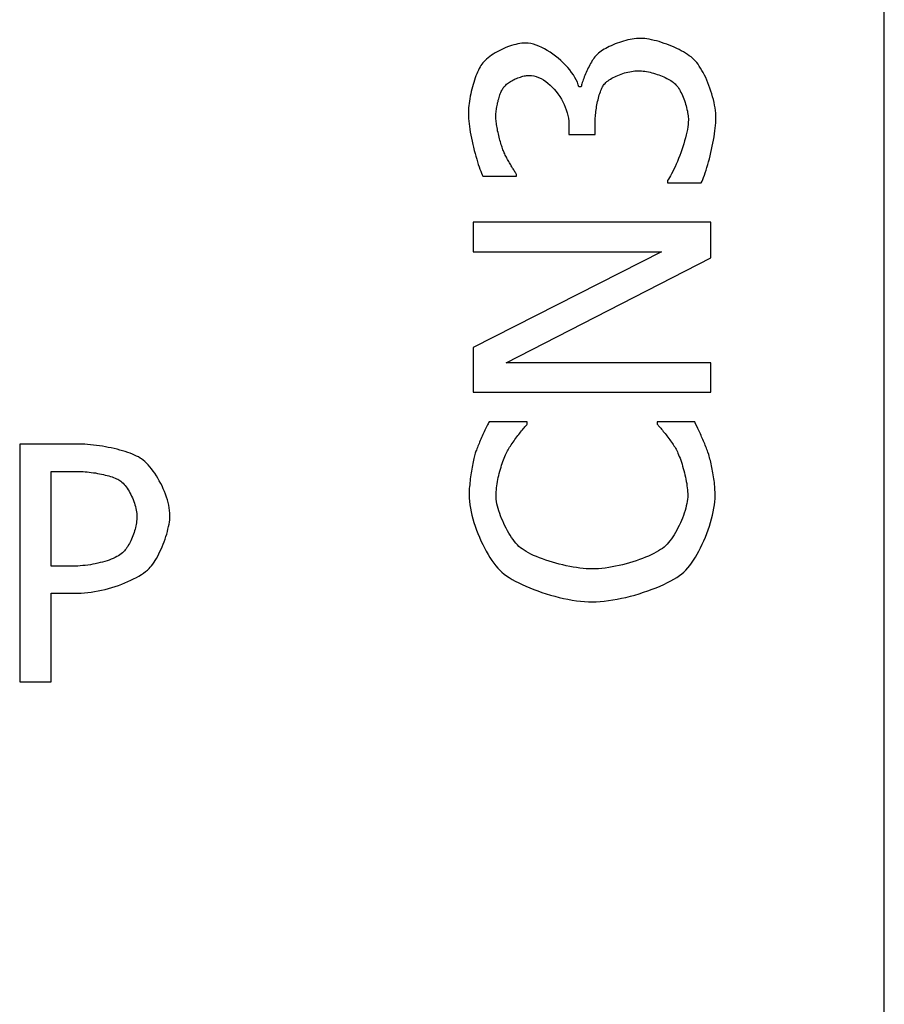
# Model space of a CAD drawing. Header units: millimetres. Extents: x 163 to 2699, y 224 to 730.
# Tile 142 of 168: x 2417 to 2426, y 489 to 500. Entities that reach past the tile are written whole.
import ezdxf

# ---------------------------------------------------------------- set-up
doc = ezdxf.new("R2010")
doc.units = ezdxf.units.MM

msp = doc.modelspace()

# ---------------------------------------------------------------- linework, layer by layer
at = {"color": 7, "linetype": 'Continuous'}
for p, q in [((2426.178, 400.503), (2426.178, 505.153)), ((2422.126, 499.371), (2422.104, 499.361)), ((2422.149, 499.38), (2422.126, 499.371)), ((2422.171, 499.388), (2422.149, 499.38)), ((2422.194, 499.395), (2422.171, 499.388)), ((2422.217, 499.402), (2422.194, 499.395)), ((2422.239, 499.408), (2422.217, 499.402)), ((2422.261, 499.413), (2422.239, 499.408)), ((2422.283, 499.417), (2422.261, 499.413)), ((2422.304, 499.42), (2422.283, 499.417)), ((2422.325, 499.422), (2422.304, 499.42)), ((2422.345, 499.422), (2422.325, 499.422)), ((2422.372, 499.421), (2422.345, 499.422)), ((2422.399, 499.416), (2422.372, 499.421)), ((2422.428, 499.41), (2422.399, 499.416)), ((2422.457, 499.401), (2422.428, 499.41)), ((2422.486, 499.389), (2422.457, 499.401)), ((2422.516, 499.376), (2422.486, 499.389)), ((2422.546, 499.36), (2422.516, 499.376)), ((2423.219, 499.375), (2423.2, 499.365)), ((2423.238, 499.385), (2423.219, 499.375)), ((2423.259, 499.394), (2423.238, 499.385)), ((2423.28, 499.403), (2423.259, 499.394)), ((2423.301, 499.412), (2423.28, 499.403)), ((2423.323, 499.421), (2423.301, 499.412)), ((2423.346, 499.429), (2423.323, 499.421)), ((2423.369, 499.436), (2423.346, 499.429)), ((2423.392, 499.443), (2423.369, 499.436)), ((2423.415, 499.449), (2423.392, 499.443)), ((2423.438, 499.455), (2423.415, 499.449)), ((2423.461, 499.46), (2423.438, 499.455)), ((2423.484, 499.464), (2423.461, 499.46)), ((2423.506, 499.467), (2423.484, 499.464)), ((2423.529, 499.469), (2423.506, 499.467)), ((2423.55, 499.471), (2423.529, 499.469)), ((2423.572, 499.471), (2423.55, 499.471)), ((2423.593, 499.471), (2423.572, 499.471)), ((2423.617, 499.469), (2423.593, 499.471)), ((2423.641, 499.466), (2423.617, 499.469)), ((2423.666, 499.462), (2423.641, 499.466)), ((2423.691, 499.457), (2423.666, 499.462)), ((2423.717, 499.451), (2423.691, 499.457)), ((2423.744, 499.445), (2423.717, 499.451)), ((2423.771, 499.437), (2423.744, 499.445)), ((2423.798, 499.429), (2423.771, 499.437)), ((2423.826, 499.419), (2423.798, 499.429)), ((2423.853, 499.41), (2423.826, 499.419)), ((2423.88, 499.399), (2423.853, 499.41)), ((2423.907, 499.388), (2423.88, 499.399)), ((2423.933, 499.377), (2423.907, 499.388)), ((2423.959, 499.365), (2423.933, 499.377)), ((2421.943, 499.264), (2421.927, 499.251)), ((2421.961, 499.278), (2421.943, 499.264)), ((2421.979, 499.291), (2421.961, 499.278)), ((2421.998, 499.304), (2421.979, 499.291)), ((2422.018, 499.316), (2421.998, 499.304)), ((2422.039, 499.328), (2422.018, 499.316)), ((2422.06, 499.339), (2422.039, 499.328)), ((2422.082, 499.35), (2422.06, 499.339)), ((2422.104, 499.361), (2422.082, 499.35)), ((2422.576, 499.343), (2422.546, 499.36)), ((2422.606, 499.324), (2422.576, 499.343)), ((2422.635, 499.304), (2422.606, 499.324)), ((2422.664, 499.283), (2422.635, 499.304)), ((2422.692, 499.26), (2422.664, 499.283)), ((2423.084, 499.273), (2423.075, 499.26)), ((2423.093, 499.284), (2423.084, 499.273)), ((2423.102, 499.294), (2423.093, 499.284)), ((2423.112, 499.304), (2423.102, 499.294)), ((2423.123, 499.314), (2423.112, 499.304)), ((2423.136, 499.324), (2423.123, 499.314)), ((2423.15, 499.335), (2423.136, 499.324)), ((2423.166, 499.345), (2423.15, 499.335)), ((2423.182, 499.355), (2423.166, 499.345)), ((2423.2, 499.365), (2423.182, 499.355)), ((2423.984, 499.353), (2423.959, 499.365)), ((2424.008, 499.34), (2423.984, 499.353)), ((2424.031, 499.327), (2424.008, 499.34)), ((2424.054, 499.314), (2424.031, 499.327)), ((2424.075, 499.301), (2424.054, 499.314)), ((2424.094, 499.287), (2424.075, 499.301)), ((2424.112, 499.274), (2424.094, 499.287)), ((2424.129, 499.26), (2424.112, 499.274)), ((2421.857, 499.166), (2421.848, 499.149)), ((2421.866, 499.182), (2421.857, 499.166)), ((2421.875, 499.196), (2421.866, 499.182)), ((2421.886, 499.209), (2421.875, 499.196)), ((2421.899, 499.223), (2421.886, 499.209)), ((2421.912, 499.237), (2421.899, 499.223)), ((2421.927, 499.251), (2421.912, 499.237)), ((2422.719, 499.236), (2422.692, 499.26)), ((2422.745, 499.211), (2422.719, 499.236)), ((2422.77, 499.186), (2422.745, 499.211)), ((2422.794, 499.16), (2422.77, 499.186)), ((2422.816, 499.134), (2422.794, 499.16)), ((2423.014, 499.157), (2423.006, 499.141)), ((2423.022, 499.173), (2423.014, 499.157)), ((2423.03, 499.189), (2423.022, 499.173)), ((2423.039, 499.204), (2423.03, 499.189)), ((2423.048, 499.219), (2423.039, 499.204)), ((2423.056, 499.234), (2423.048, 499.219)), ((2423.065, 499.247), (2423.056, 499.234)), ((2423.075, 499.26), (2423.065, 499.247)), ((2424.144, 499.247), (2424.129, 499.26)), ((2424.158, 499.232), (2424.144, 499.247)), ((2424.173, 499.215), (2424.158, 499.232)), ((2424.187, 499.196), (2424.173, 499.215)), ((2424.201, 499.176), (2424.187, 499.196)), ((2424.215, 499.154), (2424.201, 499.176)), ((2421.813, 499.071), (2421.805, 499.049)), ((2421.822, 499.092), (2421.813, 499.071)), ((2421.83, 499.112), (2421.822, 499.092)), ((2421.839, 499.131), (2421.83, 499.112)), ((2421.848, 499.149), (2421.839, 499.131)), ((2422.261, 499.05), (2422.274, 499.055)), ((2422.274, 499.055), (2422.288, 499.059)), ((2422.288, 499.059), (2422.302, 499.064)), ((2422.302, 499.064), (2422.315, 499.067)), ((2422.315, 499.067), (2422.329, 499.07)), ((2422.329, 499.07), (2422.342, 499.073)), ((2422.342, 499.073), (2422.355, 499.075)), ((2422.355, 499.075), (2422.367, 499.076)), ((2422.367, 499.076), (2422.38, 499.076)), ((2422.38, 499.076), (2422.406, 499.075)), ((2422.406, 499.075), (2422.432, 499.07)), ((2422.432, 499.07), (2422.458, 499.063)), ((2422.458, 499.063), (2422.483, 499.054)), ((2422.483, 499.054), (2422.509, 499.042)), ((2422.836, 499.108), (2422.816, 499.134)), ((2422.855, 499.081), (2422.836, 499.108)), ((2422.871, 499.055), (2422.855, 499.081)), ((2422.885, 499.028), (2422.871, 499.055)), ((2422.971, 499.06), (2422.965, 499.044)), ((2422.977, 499.075), (2422.971, 499.06)), ((2422.984, 499.092), (2422.977, 499.075)), ((2422.991, 499.108), (2422.984, 499.092)), ((2422.998, 499.124), (2422.991, 499.108)), ((2423.006, 499.141), (2422.998, 499.124)), ((2423.266, 499.045), (2423.281, 499.053)), ((2423.281, 499.053), (2423.297, 499.061)), ((2423.297, 499.061), (2423.313, 499.069)), ((2423.313, 499.069), (2423.33, 499.076)), ((2423.33, 499.076), (2423.348, 499.083)), ((2423.348, 499.083), (2423.365, 499.09)), ((2423.365, 499.09), (2423.383, 499.096)), ((2423.383, 499.096), (2423.401, 499.102)), ((2423.401, 499.102), (2423.42, 499.107)), ((2423.42, 499.107), (2423.438, 499.112)), ((2423.438, 499.112), (2423.457, 499.116)), ((2423.457, 499.116), (2423.475, 499.119)), ((2423.475, 499.119), (2423.494, 499.122)), ((2423.494, 499.122), (2423.512, 499.124)), ((2423.512, 499.124), (2423.529, 499.125)), ((2423.529, 499.125), (2423.547, 499.125)), ((2423.547, 499.125), (2423.564, 499.125)), ((2423.564, 499.125), (2423.582, 499.124)), ((2423.582, 499.124), (2423.6, 499.122)), ((2423.6, 499.122), (2423.619, 499.12)), ((2423.619, 499.12), (2423.637, 499.117)), ((2423.637, 499.117), (2423.656, 499.113)), ((2423.656, 499.113), (2423.675, 499.109)), ((2423.675, 499.109), (2423.694, 499.104)), ((2423.694, 499.104), (2423.712, 499.099)), ((2423.712, 499.099), (2423.731, 499.094)), ((2423.731, 499.094), (2423.749, 499.087)), ((2423.749, 499.087), (2423.768, 499.081)), ((2423.768, 499.081), (2423.785, 499.074)), ((2423.785, 499.074), (2423.803, 499.067)), ((2423.803, 499.067), (2423.82, 499.06)), ((2423.82, 499.06), (2423.836, 499.052)), ((2423.836, 499.052), (2423.852, 499.044)), ((2424.229, 499.13), (2424.215, 499.154)), ((2424.243, 499.106), (2424.229, 499.13)), ((2424.256, 499.08), (2424.243, 499.106)), ((2424.269, 499.053), (2424.256, 499.08)), ((2424.281, 499.025), (2424.269, 499.053)), ((2421.776, 498.953), (2421.769, 498.928)), ((2421.782, 498.978), (2421.776, 498.953)), ((2421.79, 499.002), (2421.782, 498.978)), ((2421.797, 499.026), (2421.79, 499.002)), ((2421.805, 499.049), (2421.797, 499.026)), ((2422.104, 498.942), (2422.11, 498.95)), ((2422.11, 498.95), (2422.116, 498.958)), ((2422.116, 498.958), (2422.124, 498.965)), ((2422.124, 498.965), (2422.132, 498.973)), ((2422.132, 498.973), (2422.141, 498.981)), ((2422.141, 498.981), (2422.151, 498.988)), ((2422.151, 498.988), (2422.161, 498.996)), ((2422.161, 498.996), (2422.172, 499.004)), ((2422.172, 499.004), (2422.184, 499.011)), ((2422.184, 499.011), (2422.196, 499.018)), ((2422.196, 499.018), (2422.208, 499.025)), ((2422.208, 499.025), (2422.221, 499.032)), ((2422.221, 499.032), (2422.234, 499.038)), ((2422.234, 499.038), (2422.247, 499.044)), ((2422.247, 499.044), (2422.261, 499.05)), ((2422.509, 499.042), (2422.534, 499.028)), ((2422.534, 499.028), (2422.559, 499.011)), ((2422.559, 499.011), (2422.583, 498.993)), ((2422.583, 498.993), (2422.606, 498.973)), ((2422.606, 498.973), (2422.628, 498.951)), ((2422.628, 498.951), (2422.65, 498.928)), ((2422.897, 499.003), (2422.885, 499.028)), ((2422.906, 498.977), (2422.897, 499.003)), ((2422.913, 498.953), (2422.906, 498.977)), ((2422.938, 498.953), (2422.913, 498.953)), ((2422.94, 498.963), (2422.938, 498.953)), ((2422.943, 498.975), (2422.94, 498.963)), ((2422.946, 498.987), (2422.943, 498.975)), ((2422.95, 499), (2422.946, 498.987)), ((2422.955, 499.014), (2422.95, 499)), ((2422.96, 499.029), (2422.955, 499.014)), ((2422.965, 499.044), (2422.96, 499.029)), ((2423.16, 498.941), (2423.166, 498.953)), ((2423.166, 498.953), (2423.172, 498.964)), ((2423.172, 498.964), (2423.178, 498.973)), ((2423.178, 498.973), (2423.185, 498.982)), ((2423.185, 498.982), (2423.194, 498.991)), ((2423.194, 498.991), (2423.203, 499)), ((2423.203, 499), (2423.214, 499.01)), ((2423.214, 499.01), (2423.226, 499.019)), ((2423.226, 499.019), (2423.238, 499.027)), ((2423.238, 499.027), (2423.252, 499.036)), ((2423.252, 499.036), (2423.266, 499.045)), ((2423.852, 499.044), (2423.868, 499.036)), ((2423.868, 499.036), (2423.882, 499.028)), ((2423.882, 499.028), (2423.896, 499.02)), ((2423.896, 499.02), (2423.909, 499.011)), ((2423.909, 499.011), (2423.921, 499.003)), ((2423.921, 499.003), (2423.932, 498.994)), ((2423.932, 498.994), (2423.942, 498.986)), ((2423.942, 498.986), (2423.951, 498.976)), ((2423.951, 498.976), (2423.961, 498.965)), ((2423.961, 498.965), (2423.97, 498.953)), ((2423.97, 498.953), (2423.979, 498.94)), ((2424.293, 498.996), (2424.281, 499.025)), ((2424.304, 498.967), (2424.293, 498.996)), ((2424.315, 498.938), (2424.304, 498.967)), ((2421.752, 498.853), (2421.748, 498.827)), ((2421.757, 498.878), (2421.752, 498.853)), ((2421.763, 498.903), (2421.757, 498.878)), ((2421.769, 498.928), (2421.763, 498.903)), ((2422.06, 498.84), (2422.064, 498.854)), ((2422.064, 498.854), (2422.069, 498.867)), ((2422.069, 498.867), (2422.073, 498.88)), ((2422.073, 498.88), (2422.078, 498.892)), ((2422.078, 498.892), (2422.083, 498.903)), ((2422.083, 498.903), (2422.088, 498.914)), ((2422.088, 498.914), (2422.093, 498.925)), ((2422.093, 498.925), (2422.099, 498.934)), ((2422.099, 498.934), (2422.104, 498.942)), ((2422.65, 498.928), (2422.671, 498.903)), ((2422.671, 498.903), (2422.69, 498.878)), ((2422.69, 498.878), (2422.709, 498.851)), ((2422.709, 498.851), (2422.726, 498.823)), ((2423.122, 498.834), (2423.127, 498.851)), ((2423.127, 498.851), (2423.132, 498.868)), ((2423.132, 498.868), (2423.137, 498.884)), ((2423.137, 498.884), (2423.143, 498.899)), ((2423.143, 498.899), (2423.148, 498.914)), ((2423.148, 498.914), (2423.154, 498.928)), ((2423.154, 498.928), (2423.16, 498.941)), ((2423.979, 498.94), (2423.988, 498.926)), ((2423.988, 498.926), (2423.996, 498.911)), ((2423.996, 498.911), (2424.005, 498.895)), ((2424.005, 498.895), (2424.013, 498.878)), ((2424.013, 498.878), (2424.02, 498.861)), ((2424.02, 498.861), (2424.028, 498.843)), ((2424.028, 498.843), (2424.035, 498.825)), ((2424.325, 498.908), (2424.315, 498.938)), ((2424.335, 498.878), (2424.325, 498.908)), ((2424.343, 498.848), (2424.335, 498.878)), ((2424.351, 498.817), (2424.343, 498.848)), ((2421.737, 498.753), (2421.735, 498.729)), ((2421.74, 498.777), (2421.737, 498.753)), ((2421.743, 498.802), (2421.74, 498.777)), ((2421.748, 498.827), (2421.743, 498.802)), ((2422.034, 498.724), (2422.036, 498.739)), ((2422.036, 498.739), (2422.039, 498.753)), ((2422.039, 498.753), (2422.042, 498.768)), ((2422.042, 498.768), (2422.045, 498.783)), ((2422.045, 498.783), (2422.049, 498.797)), ((2422.049, 498.797), (2422.052, 498.812)), ((2422.052, 498.812), (2422.056, 498.826)), ((2422.056, 498.826), (2422.06, 498.84)), ((2422.726, 498.823), (2422.742, 498.795)), ((2422.742, 498.795), (2422.756, 498.766)), ((2422.756, 498.766), (2422.768, 498.737)), ((2422.768, 498.737), (2422.779, 498.707)), ((2423.1, 498.725), (2423.103, 498.743)), ((2423.103, 498.743), (2423.106, 498.762)), ((2423.106, 498.762), (2423.11, 498.78)), ((2423.11, 498.78), (2423.114, 498.798)), ((2423.114, 498.798), (2423.118, 498.816)), ((2423.118, 498.816), (2423.122, 498.834)), ((2424.035, 498.825), (2424.042, 498.806)), ((2424.042, 498.806), (2424.048, 498.788)), ((2424.048, 498.788), (2424.054, 498.769)), ((2424.054, 498.769), (2424.059, 498.75)), ((2424.059, 498.75), (2424.064, 498.732)), ((2424.358, 498.788), (2424.351, 498.817)), ((2424.364, 498.758), (2424.358, 498.788)), ((2424.369, 498.729), (2424.364, 498.758)), ((2421.733, 498.705), (2421.732, 498.682)), ((2421.732, 498.682), (2421.732, 498.66)), ((2421.732, 498.66), (2421.732, 498.638)), ((2421.732, 498.638), (2421.733, 498.614)), ((2421.735, 498.729), (2421.733, 498.705)), ((2422.026, 498.657), (2422.027, 498.67)), ((2422.026, 498.645), (2422.026, 498.657)), ((2422.026, 498.634), (2422.026, 498.645)), ((2422.026, 498.622), (2422.026, 498.634)), ((2422.027, 498.67), (2422.028, 498.683)), ((2422.028, 498.683), (2422.03, 498.696)), ((2422.03, 498.696), (2422.032, 498.71)), ((2422.032, 498.71), (2422.034, 498.724)), ((2422.779, 498.707), (2422.789, 498.677)), ((2422.789, 498.677), (2422.796, 498.647)), ((2422.796, 498.647), (2422.801, 498.618)), ((2423.088, 498.621), (2423.09, 498.637)), ((2423.09, 498.637), (2423.091, 498.654)), ((2423.091, 498.654), (2423.093, 498.671)), ((2423.093, 498.671), (2423.095, 498.689)), ((2423.095, 498.689), (2423.097, 498.707)), ((2423.097, 498.707), (2423.1, 498.725)), ((2424.064, 498.732), (2424.069, 498.713)), ((2424.069, 498.713), (2424.073, 498.695)), ((2424.073, 498.695), (2424.076, 498.678)), ((2424.076, 498.678), (2424.079, 498.661)), ((2424.079, 498.661), (2424.081, 498.644)), ((2424.081, 498.644), (2424.083, 498.629)), ((2424.373, 498.701), (2424.369, 498.729)), ((2424.376, 498.673), (2424.373, 498.701)), ((2424.378, 498.647), (2424.376, 498.673)), ((2424.378, 498.621), (2424.378, 498.647)), ((2421.733, 498.614), (2421.736, 498.587)), ((2421.736, 498.587), (2421.739, 498.56)), ((2421.739, 498.56), (2421.743, 498.531)), ((2421.743, 498.531), (2421.747, 498.5)), ((2422.027, 498.609), (2422.026, 498.622)), ((2422.028, 498.595), (2422.027, 498.609)), ((2422.029, 498.581), (2422.028, 498.595)), ((2422.031, 498.566), (2422.029, 498.581)), ((2422.033, 498.55), (2422.031, 498.566)), ((2422.036, 498.534), (2422.033, 498.55)), ((2422.039, 498.518), (2422.036, 498.534)), ((2422.801, 498.618), (2422.805, 498.588)), ((2422.805, 498.588), (2422.806, 498.56)), ((2422.806, 498.56), (2422.806, 498.446)), ((2423.088, 498.605), (2423.088, 498.621)), ((2423.088, 498.59), (2423.088, 498.605)), ((2423.088, 498.446), (2423.088, 498.59)), ((2424.078, 498.526), (2424.073, 498.498)), ((2424.081, 498.552), (2424.078, 498.526)), ((2424.083, 498.577), (2424.081, 498.552)), ((2424.083, 498.629), (2424.084, 498.614)), ((2424.084, 498.601), (2424.083, 498.577)), ((2424.084, 498.614), (2424.084, 498.601)), ((2424.371, 498.512), (2424.374, 498.542)), ((2424.374, 498.542), (2424.377, 498.57)), ((2424.377, 498.57), (2424.378, 498.596)), ((2424.378, 498.596), (2424.378, 498.621)), ((2421.747, 498.5), (2421.753, 498.469)), ((2421.753, 498.469), (2421.759, 498.437)), ((2421.759, 498.437), (2421.765, 498.405)), ((2422.042, 498.501), (2422.039, 498.518)), ((2422.045, 498.484), (2422.042, 498.501)), ((2422.049, 498.467), (2422.045, 498.484)), ((2422.053, 498.45), (2422.049, 498.467)), ((2422.057, 498.433), (2422.053, 498.45)), ((2422.061, 498.416), (2422.057, 498.433)), ((2422.806, 498.446), (2423.088, 498.446)), ((2424.06, 498.439), (2424.052, 498.408)), ((2424.067, 498.469), (2424.06, 498.439)), ((2424.073, 498.498), (2424.067, 498.469)), ((2424.358, 498.418), (2424.363, 498.45)), ((2424.363, 498.45), (2424.367, 498.482)), ((2424.367, 498.482), (2424.371, 498.512)), ((2421.765, 498.405), (2421.772, 498.372)), ((2421.772, 498.372), (2421.779, 498.339)), ((2421.779, 498.339), (2421.787, 498.307)), ((2422.065, 498.399), (2422.061, 498.416)), ((2422.07, 498.382), (2422.065, 498.399)), ((2422.074, 498.366), (2422.07, 498.382)), ((2422.079, 498.351), (2422.074, 498.366)), ((2422.083, 498.335), (2422.079, 498.351)), ((2422.088, 498.321), (2422.083, 498.335)), ((2422.092, 498.307), (2422.088, 498.321)), ((2424.034, 498.345), (2424.024, 498.313)), ((2424.044, 498.377), (2424.034, 498.345)), ((2424.052, 498.408), (2424.044, 498.377)), ((2424.332, 498.284), (2424.339, 498.318)), ((2424.339, 498.318), (2424.346, 498.351)), ((2424.346, 498.351), (2424.352, 498.385)), ((2424.352, 498.385), (2424.358, 498.418)), ((2421.787, 498.307), (2421.795, 498.274)), ((2421.795, 498.274), (2421.804, 498.242)), ((2421.804, 498.242), (2421.812, 498.211)), ((2421.812, 498.211), (2421.821, 498.181)), ((2422.097, 498.293), (2422.092, 498.307)), ((2422.102, 498.281), (2422.097, 498.293)), ((2422.106, 498.269), (2422.102, 498.281)), ((2422.111, 498.259), (2422.106, 498.269)), ((2422.115, 498.248), (2422.111, 498.259)), ((2422.121, 498.237), (2422.115, 498.248)), ((2422.126, 498.225), (2422.121, 498.237)), ((2422.132, 498.214), (2422.126, 498.225)), ((2422.138, 498.202), (2422.132, 498.214)), ((2423.991, 498.218), (2423.979, 498.187)), ((2424.002, 498.249), (2423.991, 498.218)), ((2424.013, 498.281), (2424.002, 498.249)), ((2424.024, 498.313), (2424.013, 498.281)), ((2424.308, 498.185), (2424.316, 498.217)), ((2424.316, 498.217), (2424.324, 498.25)), ((2424.324, 498.25), (2424.332, 498.284)), ((2421.821, 498.181), (2421.829, 498.152)), ((2421.829, 498.152), (2421.838, 498.124)), ((2421.838, 498.124), (2421.847, 498.098)), ((2422.145, 498.19), (2422.138, 498.202)), ((2422.151, 498.178), (2422.145, 498.19)), ((2422.158, 498.166), (2422.151, 498.178)), ((2422.164, 498.154), (2422.158, 498.166)), ((2422.171, 498.142), (2422.164, 498.154)), ((2422.178, 498.131), (2422.171, 498.142)), ((2422.185, 498.119), (2422.178, 498.131)), ((2422.191, 498.108), (2422.185, 498.119)), ((2422.198, 498.097), (2422.191, 498.108)), ((2423.954, 498.128), (2423.942, 498.1)), ((2423.966, 498.157), (2423.954, 498.128)), ((2423.979, 498.187), (2423.966, 498.157)), ((2424.282, 498.092), (2424.291, 498.122)), ((2424.291, 498.122), (2424.299, 498.153)), ((2424.299, 498.153), (2424.308, 498.185)), ((2421.847, 498.098), (2421.855, 498.073)), ((2421.855, 498.073), (2421.864, 498.051)), ((2421.864, 498.051), (2421.872, 498.031)), ((2421.872, 498.031), (2421.88, 498.013)), ((2421.88, 498.013), (2421.888, 497.998)), ((2422.204, 498.086), (2422.198, 498.097)), ((2422.211, 498.076), (2422.204, 498.086)), ((2422.217, 498.066), (2422.211, 498.076)), ((2422.223, 498.056), (2422.217, 498.066)), ((2422.228, 498.047), (2422.223, 498.056)), ((2422.234, 498.039), (2422.228, 498.047)), ((2422.239, 498.031), (2422.234, 498.039)), ((2422.244, 498.024), (2422.239, 498.031)), ((2422.248, 498.018), (2422.244, 498.024)), ((2422.248, 497.998), (2422.248, 498.018)), ((2423.894, 498.004), (2423.883, 497.984)), ((2423.905, 498.025), (2423.894, 498.004)), ((2423.917, 498.048), (2423.905, 498.025)), ((2423.929, 498.074), (2423.917, 498.048)), ((2423.942, 498.1), (2423.929, 498.074)), ((2424.247, 497.986), (2424.256, 498.01)), ((2424.256, 498.01), (2424.264, 498.036)), ((2424.264, 498.036), (2424.273, 498.063)), ((2424.273, 498.063), (2424.282, 498.092)), ((2421.888, 497.998), (2422.248, 497.998)), ((2423.872, 497.967), (2423.862, 497.952)), ((2423.862, 497.952), (2423.862, 497.928)), ((2423.862, 497.928), (2424.222, 497.928)), ((2423.883, 497.984), (2423.872, 497.967)), ((2424.222, 497.928), (2424.23, 497.945)), ((2424.23, 497.945), (2424.238, 497.964)), ((2424.238, 497.964), (2424.247, 497.986)), ((2421.785, 497.506), (2421.785, 497.191)), ((2424.325, 497.506), (2421.785, 497.506)), ((2424.325, 497.127), (2424.325, 497.506)), ((2423.796, 497.191), (2421.785, 496.168)), ((2421.785, 497.191), (2423.796, 497.191)), ((2422.135, 496.003), (2424.325, 497.127)), ((2421.785, 496.168), (2421.785, 495.688)), ((2424.325, 496.003), (2422.135, 496.003)), ((2424.325, 495.688), (2424.325, 496.003)), ((2421.785, 495.688), (2424.325, 495.688)), ((2421.954, 495.373), (2421.948, 495.362)), ((2422.361, 495.373), (2421.954, 495.373)), ((2422.361, 495.346), (2422.361, 495.373)), ((2423.749, 495.373), (2423.749, 495.348)), ((2424.152, 495.373), (2423.749, 495.373)), ((2424.157, 495.362), (2424.152, 495.373)), ((2421.901, 495.266), (2421.894, 495.251)), ((2421.908, 495.282), (2421.901, 495.266)), ((2421.915, 495.296), (2421.908, 495.282)), ((2421.922, 495.311), (2421.915, 495.296)), ((2421.929, 495.325), (2421.922, 495.311)), ((2421.935, 495.338), (2421.929, 495.325)), ((2421.942, 495.35), (2421.935, 495.338)), ((2421.948, 495.362), (2421.942, 495.35)), ((2422.281, 495.25), (2422.291, 495.263)), ((2422.291, 495.263), (2422.3, 495.275)), ((2422.3, 495.275), (2422.31, 495.286)), ((2422.31, 495.286), (2422.319, 495.297)), ((2422.319, 495.297), (2422.327, 495.307)), ((2422.327, 495.307), (2422.335, 495.317)), ((2422.335, 495.317), (2422.343, 495.325)), ((2422.343, 495.325), (2422.349, 495.333)), ((2422.349, 495.333), (2422.356, 495.34)), ((2422.356, 495.34), (2422.361, 495.346)), ((2423.749, 495.348), (2423.754, 495.343)), ((2423.754, 495.343), (2423.76, 495.337)), ((2423.76, 495.337), (2423.766, 495.329)), ((2423.766, 495.329), (2423.773, 495.321)), ((2423.773, 495.321), (2423.781, 495.312)), ((2423.781, 495.312), (2423.789, 495.303)), ((2423.789, 495.303), (2423.798, 495.293)), ((2423.798, 495.293), (2423.807, 495.282)), ((2423.807, 495.282), (2423.816, 495.27)), ((2423.816, 495.27), (2423.826, 495.259)), ((2424.186, 495.3), (2424.157, 495.362)), ((2424.199, 495.271), (2424.186, 495.3)), ((2424.206, 495.257), (2424.199, 495.271)), ((2421.852, 495.156), (2421.846, 495.141)), ((2421.859, 495.172), (2421.852, 495.156)), ((2421.866, 495.188), (2421.859, 495.172)), ((2421.873, 495.204), (2421.866, 495.188)), ((2421.88, 495.22), (2421.873, 495.204)), ((2421.887, 495.235), (2421.88, 495.22)), ((2421.894, 495.251), (2421.887, 495.235)), ((2422.21, 495.155), (2422.22, 495.169)), ((2422.22, 495.169), (2422.23, 495.183)), ((2422.23, 495.183), (2422.24, 495.197)), ((2422.24, 495.197), (2422.25, 495.211)), ((2422.25, 495.211), (2422.261, 495.224)), ((2422.261, 495.224), (2422.271, 495.237)), ((2422.271, 495.237), (2422.281, 495.25)), ((2423.826, 495.259), (2423.835, 495.246)), ((2423.835, 495.246), (2423.845, 495.234)), ((2423.845, 495.234), (2423.855, 495.221)), ((2423.855, 495.221), (2423.865, 495.208)), ((2423.865, 495.208), (2423.875, 495.195)), ((2423.875, 495.195), (2423.884, 495.181)), ((2423.884, 495.181), (2423.894, 495.168)), ((2423.894, 495.168), (2423.903, 495.155)), ((2424.213, 495.242), (2424.206, 495.257)), ((2424.22, 495.227), (2424.213, 495.242)), ((2424.226, 495.212), (2424.22, 495.227)), ((2424.233, 495.197), (2424.226, 495.212)), ((2424.24, 495.182), (2424.233, 495.197)), ((2424.246, 495.166), (2424.24, 495.182)), ((2424.253, 495.151), (2424.246, 495.166)), ((2416.936, 495.133), (2416.936, 492.593)), ((2417.574, 495.133), (2416.936, 495.133)), ((2417.603, 495.133), (2417.574, 495.133)), ((2417.632, 495.132), (2417.603, 495.133)), ((2417.662, 495.13), (2417.632, 495.132)), ((2417.693, 495.127), (2417.662, 495.13)), ((2417.724, 495.124), (2417.693, 495.127)), ((2417.756, 495.12), (2417.724, 495.124)), ((2417.788, 495.116), (2417.756, 495.12)), ((2417.82, 495.111), (2417.788, 495.116)), ((2417.852, 495.105), (2417.82, 495.111)), ((2417.883, 495.099), (2417.852, 495.105)), ((2417.915, 495.093), (2417.883, 495.099)), ((2417.946, 495.086), (2417.915, 495.093)), ((2417.976, 495.078), (2417.946, 495.086)), ((2418.006, 495.07), (2417.976, 495.078)), ((2418.035, 495.062), (2418.006, 495.07)), ((2418.063, 495.053), (2418.035, 495.062)), ((2418.09, 495.045), (2418.063, 495.053)), ((2421.813, 495.058), (2421.809, 495.046)), ((2421.818, 495.07), (2421.813, 495.058)), ((2421.823, 495.083), (2421.818, 495.07)), ((2421.828, 495.097), (2421.823, 495.083)), ((2421.834, 495.111), (2421.828, 495.097)), ((2421.839, 495.126), (2421.834, 495.111)), ((2421.846, 495.141), (2421.839, 495.126)), ((2422.142, 495.048), (2422.149, 495.06)), ((2422.149, 495.06), (2422.156, 495.073)), ((2422.156, 495.073), (2422.164, 495.086)), ((2422.164, 495.086), (2422.173, 495.1)), ((2422.173, 495.1), (2422.181, 495.113)), ((2422.181, 495.113), (2422.191, 495.127)), ((2422.191, 495.127), (2422.2, 495.141)), ((2422.2, 495.141), (2422.21, 495.155)), ((2423.903, 495.155), (2423.913, 495.141)), ((2423.913, 495.141), (2423.921, 495.128)), ((2423.921, 495.128), (2423.93, 495.115)), ((2423.93, 495.115), (2423.938, 495.103)), ((2423.938, 495.103), (2423.945, 495.091)), ((2423.945, 495.091), (2423.952, 495.079)), ((2423.952, 495.079), (2423.959, 495.066)), ((2423.959, 495.066), (2423.966, 495.052)), ((2423.966, 495.052), (2423.973, 495.036)), ((2424.259, 495.136), (2424.253, 495.151)), ((2424.265, 495.121), (2424.259, 495.136)), ((2424.271, 495.106), (2424.265, 495.121)), ((2424.277, 495.091), (2424.271, 495.106)), ((2424.282, 495.077), (2424.277, 495.091)), ((2424.287, 495.063), (2424.282, 495.077)), ((2424.292, 495.049), (2424.287, 495.063)), ((2418.115, 495.035), (2418.09, 495.045)), ((2418.14, 495.026), (2418.115, 495.035)), ((2418.163, 495.016), (2418.14, 495.026)), ((2418.184, 495.006), (2418.163, 495.016)), ((2418.204, 494.996), (2418.184, 495.006)), ((2418.222, 494.985), (2418.204, 494.996)), ((2418.239, 494.975), (2418.222, 494.985)), ((2418.256, 494.962), (2418.239, 494.975)), ((2418.274, 494.947), (2418.256, 494.962)), ((2418.292, 494.93), (2418.274, 494.947)), ((2421.787, 494.962), (2421.783, 494.944)), ((2421.791, 494.979), (2421.787, 494.962)), ((2421.794, 494.994), (2421.791, 494.979)), ((2421.798, 495.009), (2421.794, 494.994)), ((2421.802, 495.023), (2421.798, 495.009)), ((2421.805, 495.036), (2421.802, 495.023)), ((2421.809, 495.046), (2421.805, 495.036)), ((2422.094, 494.928), (2422.101, 494.947)), ((2422.101, 494.947), (2422.108, 494.966)), ((2422.108, 494.966), (2422.115, 494.985)), ((2422.115, 494.985), (2422.122, 495.002)), ((2422.122, 495.002), (2422.129, 495.018)), ((2422.129, 495.018), (2422.136, 495.034)), ((2422.136, 495.034), (2422.142, 495.048)), ((2423.973, 495.036), (2423.98, 495.019)), ((2423.98, 495.019), (2423.987, 495.001)), ((2423.987, 495.001), (2423.995, 494.982)), ((2423.995, 494.982), (2424.002, 494.962)), ((2424.002, 494.962), (2424.009, 494.941)), ((2424.301, 495.021), (2424.292, 495.049)), ((2424.305, 495.006), (2424.301, 495.021)), ((2424.31, 494.99), (2424.305, 495.006)), ((2424.314, 494.974), (2424.31, 494.99)), ((2424.319, 494.957), (2424.314, 494.974)), ((2424.323, 494.939), (2424.319, 494.957)), ((2417.273, 493.828), (2417.273, 494.841)), ((2417.273, 494.841), (2417.553, 494.841)), ((2417.553, 494.841), (2417.573, 494.841)), ((2417.573, 494.841), (2417.594, 494.84)), ((2417.594, 494.84), (2417.615, 494.839)), ((2418.31, 494.911), (2418.292, 494.93)), ((2418.328, 494.891), (2418.31, 494.911)), ((2418.346, 494.869), (2418.328, 494.891)), ((2418.363, 494.846), (2418.346, 494.869)), ((2418.38, 494.822), (2418.363, 494.846)), ((2421.765, 494.846), (2421.762, 494.825)), ((2421.768, 494.866), (2421.765, 494.846)), ((2421.772, 494.886), (2421.768, 494.866)), ((2421.776, 494.906), (2421.772, 494.886)), ((2421.779, 494.925), (2421.776, 494.906)), ((2421.783, 494.944), (2421.779, 494.925)), ((2422.063, 494.821), (2422.068, 494.843)), ((2422.068, 494.843), (2422.074, 494.865)), ((2422.074, 494.865), (2422.081, 494.886)), ((2422.081, 494.886), (2422.087, 494.907)), ((2422.087, 494.907), (2422.094, 494.928)), ((2424.009, 494.941), (2424.016, 494.919)), ((2424.016, 494.919), (2424.022, 494.897)), ((2424.022, 494.897), (2424.029, 494.874)), ((2424.029, 494.874), (2424.035, 494.851)), ((2424.035, 494.851), (2424.041, 494.828)), ((2424.328, 494.921), (2424.323, 494.939)), ((2424.332, 494.903), (2424.328, 494.921)), ((2424.336, 494.884), (2424.332, 494.903)), ((2424.34, 494.864), (2424.336, 494.884)), ((2424.343, 494.845), (2424.34, 494.864)), ((2424.347, 494.825), (2424.343, 494.845)), ((2417.615, 494.839), (2417.636, 494.838)), ((2417.636, 494.838), (2417.658, 494.836)), ((2417.658, 494.836), (2417.68, 494.833)), ((2417.68, 494.833), (2417.701, 494.831)), ((2417.701, 494.831), (2417.723, 494.828)), ((2417.723, 494.828), (2417.745, 494.825)), ((2417.745, 494.825), (2417.767, 494.821)), ((2417.767, 494.821), (2417.788, 494.817)), ((2417.788, 494.817), (2417.809, 494.813)), ((2417.809, 494.813), (2417.83, 494.808)), ((2417.83, 494.808), (2417.85, 494.803)), ((2417.85, 494.803), (2417.869, 494.798)), ((2417.869, 494.798), (2417.888, 494.793)), ((2417.888, 494.793), (2417.906, 494.788)), ((2417.906, 494.788), (2417.924, 494.782)), ((2417.924, 494.782), (2417.94, 494.776)), ((2417.94, 494.776), (2417.956, 494.77)), ((2417.956, 494.77), (2417.97, 494.764)), ((2417.97, 494.764), (2417.983, 494.757)), ((2417.983, 494.757), (2417.995, 494.751)), ((2417.995, 494.751), (2418.006, 494.744)), ((2418.006, 494.744), (2418.018, 494.736)), ((2418.018, 494.736), (2418.029, 494.726)), ((2418.397, 494.796), (2418.38, 494.822)), ((2418.413, 494.77), (2418.397, 494.796)), ((2418.428, 494.742), (2418.413, 494.77)), ((2418.443, 494.714), (2418.428, 494.742)), ((2421.75, 494.74), (2421.748, 494.72)), ((2421.753, 494.761), (2421.75, 494.74)), ((2421.756, 494.782), (2421.753, 494.761)), ((2421.759, 494.804), (2421.756, 494.782)), ((2421.762, 494.825), (2421.759, 494.804)), ((2422.043, 494.732), (2422.047, 494.754)), ((2422.047, 494.754), (2422.052, 494.776)), ((2422.052, 494.776), (2422.057, 494.799)), ((2422.057, 494.799), (2422.063, 494.821)), ((2424.041, 494.828), (2424.047, 494.805)), ((2424.047, 494.805), (2424.052, 494.781)), ((2424.052, 494.781), (2424.057, 494.758)), ((2424.057, 494.758), (2424.062, 494.735)), ((2424.062, 494.735), (2424.066, 494.712)), ((2424.35, 494.804), (2424.347, 494.825)), ((2424.354, 494.784), (2424.35, 494.804)), ((2424.356, 494.764), (2424.354, 494.784)), ((2424.359, 494.743), (2424.356, 494.764)), ((2424.362, 494.723), (2424.359, 494.743)), ((2418.029, 494.726), (2418.04, 494.715)), ((2418.04, 494.715), (2418.052, 494.703)), ((2418.052, 494.703), (2418.063, 494.69)), ((2418.063, 494.69), (2418.074, 494.676)), ((2418.074, 494.676), (2418.084, 494.661)), ((2418.084, 494.661), (2418.095, 494.646)), ((2418.095, 494.646), (2418.105, 494.629)), ((2418.105, 494.629), (2418.114, 494.613)), ((2418.457, 494.686), (2418.443, 494.714)), ((2418.471, 494.657), (2418.457, 494.686)), ((2418.483, 494.627), (2418.471, 494.657)), ((2421.741, 494.641), (2421.74, 494.623)), ((2421.742, 494.66), (2421.741, 494.641)), ((2421.744, 494.679), (2421.742, 494.66)), ((2421.746, 494.699), (2421.744, 494.679)), ((2421.748, 494.72), (2421.746, 494.699)), ((2422.029, 494.625), (2422.031, 494.646)), ((2422.031, 494.646), (2422.033, 494.667)), ((2422.033, 494.667), (2422.036, 494.688)), ((2422.036, 494.688), (2422.039, 494.71)), ((2422.039, 494.71), (2422.043, 494.732)), ((2424.066, 494.712), (2424.069, 494.689)), ((2424.069, 494.689), (2424.072, 494.667)), ((2424.072, 494.667), (2424.075, 494.646)), ((2424.075, 494.646), (2424.076, 494.625)), ((2424.364, 494.702), (2424.362, 494.723)), ((2424.366, 494.682), (2424.364, 494.702)), ((2424.367, 494.661), (2424.366, 494.682)), ((2424.368, 494.641), (2424.367, 494.661)), ((2424.37, 494.622), (2424.368, 494.641)), ((2418.114, 494.613), (2418.124, 494.595)), ((2418.124, 494.595), (2418.132, 494.577)), ((2418.132, 494.577), (2418.141, 494.559)), ((2418.141, 494.559), (2418.148, 494.54)), ((2418.148, 494.54), (2418.156, 494.521)), ((2418.494, 494.598), (2418.483, 494.627)), ((2418.505, 494.568), (2418.494, 494.598)), ((2418.514, 494.538), (2418.505, 494.568)), ((2418.522, 494.509), (2418.514, 494.538)), ((2421.74, 494.623), (2421.74, 494.605)), ((2421.74, 494.605), (2421.74, 494.589)), ((2421.74, 494.589), (2421.741, 494.556)), ((2421.741, 494.556), (2421.743, 494.522)), ((2422.028, 494.606), (2422.029, 494.625)), ((2422.028, 494.587), (2422.028, 494.606)), ((2422.028, 494.566), (2422.028, 494.587)), ((2422.03, 494.544), (2422.028, 494.566)), ((2422.034, 494.521), (2422.03, 494.544)), ((2424.075, 494.544), (2424.072, 494.521)), ((2424.077, 494.566), (2424.075, 494.544)), ((2424.076, 494.625), (2424.078, 494.606)), ((2424.078, 494.587), (2424.077, 494.566)), ((2424.078, 494.606), (2424.078, 494.587)), ((2424.367, 494.518), (2424.369, 494.551)), ((2424.369, 494.551), (2424.37, 494.583)), ((2424.37, 494.602), (2424.37, 494.622)), ((2424.37, 494.583), (2424.37, 494.602)), ((2418.156, 494.521), (2418.162, 494.503)), ((2418.162, 494.503), (2418.168, 494.484)), ((2418.168, 494.484), (2418.174, 494.465)), ((2418.174, 494.465), (2418.178, 494.446)), ((2418.178, 494.446), (2418.182, 494.427)), ((2418.182, 494.427), (2418.185, 494.409)), ((2418.529, 494.48), (2418.522, 494.509)), ((2418.534, 494.451), (2418.529, 494.48)), ((2418.538, 494.422), (2418.534, 494.451)), ((2418.54, 494.395), (2418.538, 494.422)), ((2421.743, 494.522), (2421.748, 494.486)), ((2421.748, 494.486), (2421.754, 494.449)), ((2421.754, 494.449), (2421.761, 494.411)), ((2422.038, 494.496), (2422.034, 494.521)), ((2422.044, 494.471), (2422.038, 494.496)), ((2422.051, 494.446), (2422.044, 494.471)), ((2422.058, 494.42), (2422.051, 494.446)), ((2422.067, 494.393), (2422.058, 494.42)), ((2424.049, 494.422), (2424.04, 494.396)), ((2424.056, 494.448), (2424.049, 494.422)), ((2424.062, 494.473), (2424.056, 494.448)), ((2424.068, 494.498), (2424.062, 494.473)), ((2424.072, 494.521), (2424.068, 494.498)), ((2424.35, 494.41), (2424.357, 494.447)), ((2424.357, 494.447), (2424.363, 494.483)), ((2424.363, 494.483), (2424.367, 494.518)), ((2418.185, 494.409), (2418.187, 494.391)), ((2418.188, 494.326), (2418.186, 494.309)), ((2418.187, 494.391), (2418.189, 494.374)), ((2418.189, 494.342), (2418.188, 494.326)), ((2418.189, 494.374), (2418.189, 494.357)), ((2418.189, 494.357), (2418.189, 494.342)), ((2418.536, 494.3), (2418.539, 494.324)), ((2418.539, 494.324), (2418.541, 494.346)), ((2418.541, 494.368), (2418.54, 494.395)), ((2418.541, 494.346), (2418.541, 494.368)), ((2421.761, 494.411), (2421.77, 494.373)), ((2421.77, 494.373), (2421.781, 494.334)), ((2421.781, 494.334), (2421.792, 494.294)), ((2422.077, 494.366), (2422.067, 494.393)), ((2422.087, 494.339), (2422.077, 494.366)), ((2422.099, 494.313), (2422.087, 494.339)), ((2424.01, 494.316), (2423.998, 494.29)), ((2424.021, 494.343), (2424.01, 494.316)), ((2424.031, 494.369), (2424.021, 494.343)), ((2424.04, 494.396), (2424.031, 494.369)), ((2424.321, 494.295), (2424.332, 494.334)), ((2424.332, 494.334), (2424.342, 494.372)), ((2424.342, 494.372), (2424.35, 494.41)), ((2418.169, 494.223), (2418.164, 494.205)), ((2418.173, 494.24), (2418.169, 494.223)), ((2418.177, 494.258), (2418.173, 494.24)), ((2418.181, 494.275), (2418.177, 494.258)), ((2418.184, 494.293), (2418.181, 494.275)), ((2418.186, 494.309), (2418.184, 494.293)), ((2418.514, 494.198), (2418.521, 494.225)), ((2418.521, 494.225), (2418.527, 494.251)), ((2418.527, 494.251), (2418.532, 494.276)), ((2418.532, 494.276), (2418.536, 494.3)), ((2421.792, 494.294), (2421.805, 494.255)), ((2421.805, 494.255), (2421.819, 494.215)), ((2421.819, 494.215), (2421.834, 494.176)), ((2422.111, 494.286), (2422.099, 494.313)), ((2422.123, 494.259), (2422.111, 494.286)), ((2422.137, 494.233), (2422.123, 494.259)), ((2422.15, 494.208), (2422.137, 494.233)), ((2422.165, 494.183), (2422.15, 494.208)), ((2423.96, 494.213), (2423.946, 494.189)), ((2423.973, 494.238), (2423.96, 494.213)), ((2423.986, 494.264), (2423.973, 494.238)), ((2423.998, 494.29), (2423.986, 494.264)), ((2424.281, 494.177), (2424.295, 494.217)), ((2424.295, 494.217), (2424.309, 494.256)), ((2424.309, 494.256), (2424.321, 494.295)), ((2418.132, 494.118), (2418.124, 494.101)), ((2418.139, 494.135), (2418.132, 494.118)), ((2418.146, 494.152), (2418.139, 494.135)), ((2418.152, 494.17), (2418.146, 494.152)), ((2418.158, 494.187), (2418.152, 494.17)), ((2418.164, 494.205), (2418.158, 494.187)), ((2418.48, 494.09), (2418.489, 494.117)), ((2418.489, 494.117), (2418.499, 494.144)), ((2418.499, 494.144), (2418.507, 494.171)), ((2418.507, 494.171), (2418.514, 494.198)), ((2421.834, 494.176), (2421.85, 494.137)), ((2421.85, 494.137), (2421.867, 494.098)), ((2422.179, 494.159), (2422.165, 494.183)), ((2422.194, 494.136), (2422.179, 494.159)), ((2422.21, 494.114), (2422.194, 494.136)), ((2422.225, 494.093), (2422.21, 494.114)), ((2423.902, 494.121), (2423.887, 494.1)), ((2423.917, 494.142), (2423.902, 494.121)), ((2423.932, 494.165), (2423.917, 494.142)), ((2423.946, 494.189), (2423.932, 494.165)), ((2424.25, 494.1), (2424.266, 494.139)), ((2424.266, 494.139), (2424.281, 494.177)), ((2418.064, 494.002), (2418.055, 493.991)), ((2418.073, 494.014), (2418.064, 494.002)), ((2418.082, 494.027), (2418.073, 494.014)), ((2418.091, 494.04), (2418.082, 494.027)), ((2418.1, 494.055), (2418.091, 494.04)), ((2418.108, 494.07), (2418.1, 494.055)), ((2418.116, 494.085), (2418.108, 494.07)), ((2418.124, 494.101), (2418.116, 494.085)), ((2418.435, 493.984), (2418.447, 494.01)), ((2418.447, 494.01), (2418.459, 494.036)), ((2418.459, 494.036), (2418.469, 494.063)), ((2418.469, 494.063), (2418.48, 494.09)), ((2421.867, 494.098), (2421.885, 494.061)), ((2421.885, 494.061), (2421.904, 494.024)), ((2421.904, 494.024), (2421.923, 493.988)), ((2422.241, 494.074), (2422.225, 494.093)), ((2422.257, 494.056), (2422.241, 494.074)), ((2422.273, 494.04), (2422.257, 494.056)), ((2422.289, 494.025), (2422.273, 494.04)), ((2422.307, 494.012), (2422.289, 494.025)), ((2422.327, 493.998), (2422.307, 494.012)), ((2422.349, 493.984), (2422.327, 493.998)), ((2423.787, 494.006), (2423.765, 493.992)), ((2423.807, 494.019), (2423.787, 494.006)), ((2423.825, 494.033), (2423.807, 494.019)), ((2423.84, 494.047), (2423.825, 494.033)), ((2423.856, 494.064), (2423.84, 494.047)), ((2423.872, 494.081), (2423.856, 494.064)), ((2423.887, 494.1), (2423.872, 494.081)), ((2424.197, 493.99), (2424.215, 494.026)), ((2424.215, 494.026), (2424.233, 494.063)), ((2424.233, 494.063), (2424.25, 494.1)), ((2417.892, 493.894), (2417.869, 493.887)), ((2417.914, 493.903), (2417.892, 493.894)), ((2417.935, 493.911), (2417.914, 493.903)), ((2417.955, 493.92), (2417.935, 493.911)), ((2417.973, 493.93), (2417.955, 493.92)), ((2417.991, 493.939), (2417.973, 493.93)), ((2418.007, 493.949), (2417.991, 493.939)), ((2418.021, 493.96), (2418.007, 493.949)), ((2418.034, 493.97), (2418.021, 493.96)), ((2418.045, 493.981), (2418.034, 493.97)), ((2418.055, 493.991), (2418.045, 493.981)), ((2418.385, 493.89), (2418.398, 493.912)), ((2418.398, 493.912), (2418.411, 493.935)), ((2418.411, 493.935), (2418.423, 493.959)), ((2418.423, 493.959), (2418.435, 493.984)), ((2421.923, 493.988), (2421.943, 493.954)), ((2421.943, 493.954), (2421.963, 493.921)), ((2421.963, 493.921), (2421.983, 493.889)), ((2422.374, 493.971), (2422.349, 493.984)), ((2422.401, 493.958), (2422.374, 493.971)), ((2422.429, 493.944), (2422.401, 493.958)), ((2422.46, 493.931), (2422.429, 493.944)), ((2422.491, 493.919), (2422.46, 493.931)), ((2422.524, 493.906), (2422.491, 493.919)), ((2422.559, 493.894), (2422.524, 493.906)), ((2422.594, 493.883), (2422.559, 493.894)), ((2423.56, 493.899), (2423.526, 493.886)), ((2423.594, 493.911), (2423.56, 493.899)), ((2423.626, 493.924), (2423.594, 493.911)), ((2423.657, 493.937), (2423.626, 493.924)), ((2423.687, 493.951), (2423.657, 493.937)), ((2423.715, 493.964), (2423.687, 493.951)), ((2423.741, 493.978), (2423.715, 493.964)), ((2423.765, 493.992), (2423.741, 493.978)), ((2424.139, 493.891), (2424.159, 493.923)), ((2424.159, 493.923), (2424.178, 493.956)), ((2424.178, 493.956), (2424.197, 493.99)), ((2417.504, 493.828), (2417.273, 493.828)), ((2417.53, 493.829), (2417.504, 493.828)), ((2417.556, 493.83), (2417.53, 493.829)), ((2417.583, 493.831), (2417.556, 493.83)), ((2417.61, 493.834), (2417.583, 493.831)), ((2417.637, 493.837), (2417.61, 493.834)), ((2417.664, 493.84), (2417.637, 493.837)), ((2417.691, 493.844), (2417.664, 493.84)), ((2417.717, 493.849), (2417.691, 493.844)), ((2417.744, 493.854), (2417.717, 493.849)), ((2417.77, 493.859), (2417.744, 493.854)), ((2417.796, 493.866), (2417.77, 493.859)), ((2417.821, 493.872), (2417.796, 493.866)), ((2417.845, 493.879), (2417.821, 493.872)), ((2417.869, 493.887), (2417.845, 493.879)), ((2418.281, 493.771), (2418.301, 493.787)), ((2418.301, 493.787), (2418.319, 493.804)), ((2418.319, 493.804), (2418.332, 493.818)), ((2418.332, 493.818), (2418.345, 493.833)), ((2418.345, 493.833), (2418.359, 493.851)), ((2418.359, 493.851), (2418.372, 493.87)), ((2418.372, 493.87), (2418.385, 493.89)), ((2421.983, 493.889), (2422.004, 493.86)), ((2422.004, 493.86), (2422.025, 493.832)), ((2422.025, 493.832), (2422.047, 493.807)), ((2422.047, 493.807), (2422.068, 493.784)), ((2422.63, 493.872), (2422.594, 493.883)), ((2422.666, 493.861), (2422.63, 493.872)), ((2422.703, 493.851), (2422.666, 493.861)), ((2422.741, 493.842), (2422.703, 493.851)), ((2422.778, 493.833), (2422.741, 493.842)), ((2422.815, 493.826), (2422.778, 493.833)), ((2422.852, 493.819), (2422.815, 493.826)), ((2422.888, 493.813), (2422.852, 493.819)), ((2422.924, 493.808), (2422.888, 493.813)), ((2422.959, 493.804), (2422.924, 493.808)), ((2422.993, 493.801), (2422.959, 493.804)), ((2423.026, 493.799), (2422.993, 493.801)), ((2423.057, 493.799), (2423.026, 493.799)), ((2423.09, 493.799), (2423.057, 493.799)), ((2423.124, 493.801), (2423.09, 493.799)), ((2423.16, 493.804), (2423.124, 493.801)), ((2423.196, 493.808), (2423.16, 493.804)), ((2423.232, 493.814), (2423.196, 493.808)), ((2423.269, 493.82), (2423.232, 493.814)), ((2423.306, 493.827), (2423.269, 493.82)), ((2423.343, 493.835), (2423.306, 493.827)), ((2423.381, 493.844), (2423.343, 493.835)), ((2423.418, 493.854), (2423.381, 493.844)), ((2423.454, 493.864), (2423.418, 493.854)), ((2423.49, 493.875), (2423.454, 493.864)), ((2423.526, 493.886), (2423.49, 493.875)), ((2424.058, 493.786), (2424.078, 493.809)), ((2424.078, 493.809), (2424.099, 493.834)), ((2424.099, 493.834), (2424.119, 493.862)), ((2424.119, 493.862), (2424.139, 493.891)), ((2418.124, 493.678), (2418.154, 493.693)), ((2418.154, 493.693), (2418.183, 493.708)), ((2418.183, 493.708), (2418.21, 493.723)), ((2418.21, 493.723), (2418.236, 493.739)), ((2418.236, 493.739), (2418.26, 493.755)), ((2418.26, 493.755), (2418.281, 493.771)), ((2422.068, 493.784), (2422.09, 493.764)), ((2422.09, 493.764), (2422.113, 493.744)), ((2422.113, 493.744), (2422.139, 493.725)), ((2422.139, 493.725), (2422.168, 493.706)), ((2422.168, 493.706), (2422.2, 493.686)), ((2422.2, 493.686), (2422.234, 493.668)), ((2423.895, 493.67), (2423.929, 493.689)), ((2423.929, 493.689), (2423.961, 493.708)), ((2423.961, 493.708), (2423.989, 493.727)), ((2423.989, 493.727), (2424.014, 493.747)), ((2424.014, 493.747), (2424.037, 493.766)), ((2424.037, 493.766), (2424.058, 493.786)), ((2417.811, 493.571), (2417.848, 493.58)), ((2417.848, 493.58), (2417.884, 493.589)), ((2417.884, 493.589), (2417.921, 493.6)), ((2417.921, 493.6), (2417.956, 493.611)), ((2417.956, 493.611), (2417.992, 493.623)), ((2417.992, 493.623), (2418.026, 493.636)), ((2418.026, 493.636), (2418.06, 493.649)), ((2418.06, 493.649), (2418.092, 493.663)), ((2418.092, 493.663), (2418.124, 493.678)), ((2422.234, 493.668), (2422.27, 493.649)), ((2422.27, 493.649), (2422.308, 493.631)), ((2422.308, 493.631), (2422.347, 493.613)), ((2422.347, 493.613), (2422.388, 493.595)), ((2422.388, 493.595), (2422.431, 493.579)), ((2422.431, 493.579), (2422.475, 493.563)), ((2423.651, 493.565), (2423.696, 493.581)), ((2423.696, 493.581), (2423.739, 493.598)), ((2423.739, 493.598), (2423.781, 493.615)), ((2423.781, 493.615), (2423.821, 493.633)), ((2423.821, 493.633), (2423.859, 493.652)), ((2423.859, 493.652), (2423.895, 493.67)), ((2417.273, 492.593), (2417.273, 493.54)), ((2417.273, 493.54), (2417.559, 493.54)), ((2417.559, 493.54), (2417.594, 493.541)), ((2417.594, 493.541), (2417.629, 493.543)), ((2417.629, 493.543), (2417.665, 493.546)), ((2417.665, 493.546), (2417.701, 493.551)), ((2417.701, 493.551), (2417.737, 493.556)), ((2417.737, 493.556), (2417.774, 493.563)), ((2417.774, 493.563), (2417.811, 493.571)), ((2422.475, 493.563), (2422.519, 493.547)), ((2422.519, 493.547), (2422.565, 493.533)), ((2422.565, 493.533), (2422.61, 493.519)), ((2422.61, 493.519), (2422.657, 493.506)), ((2422.657, 493.506), (2422.703, 493.494)), ((2422.703, 493.494), (2422.75, 493.484)), ((2422.75, 493.484), (2422.796, 493.474)), ((2422.796, 493.474), (2422.842, 493.466)), ((2423.276, 493.467), (2423.322, 493.475)), ((2423.322, 493.475), (2423.37, 493.485)), ((2423.37, 493.485), (2423.417, 493.495)), ((2423.417, 493.495), (2423.465, 493.507)), ((2423.465, 493.507), (2423.512, 493.52)), ((2423.512, 493.52), (2423.559, 493.534)), ((2423.559, 493.534), (2423.605, 493.549)), ((2423.605, 493.549), (2423.651, 493.565)), ((2422.842, 493.466), (2422.887, 493.459)), ((2422.887, 493.459), (2422.931, 493.454)), ((2422.931, 493.454), (2422.974, 493.45)), ((2422.974, 493.45), (2423.016, 493.447)), ((2423.016, 493.447), (2423.057, 493.447)), ((2423.057, 493.447), (2423.098, 493.447)), ((2423.098, 493.447), (2423.141, 493.45)), ((2423.141, 493.45), (2423.184, 493.454)), ((2423.184, 493.454), (2423.23, 493.46)), ((2423.23, 493.46), (2423.276, 493.467)), ((2416.936, 492.593), (2417.273, 492.593))]:
    msp.add_line(p, q, dxfattribs=at)

doc.saveas('drawing.dxf')
